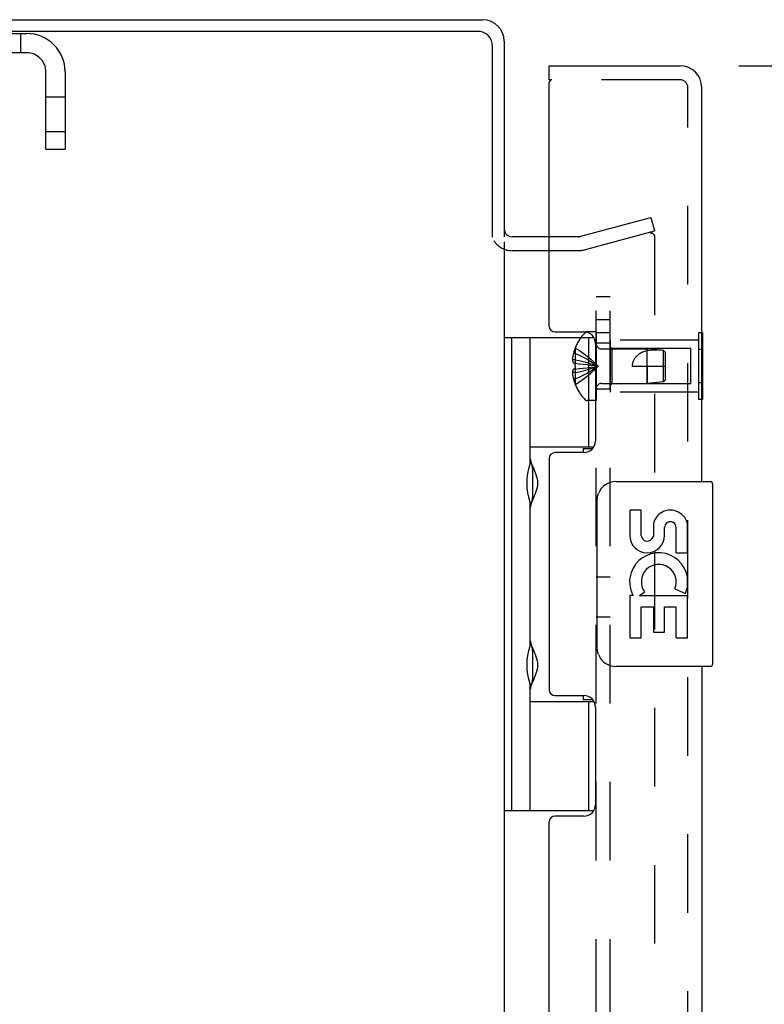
# Model space of a CAD drawing. Header units: inches. Extents: x 0 to 77.3, y 0 to 50.
# Tile 28 of 49: x 46.7 to 50.7, y 25.8 to 31.1. Entities that reach past the tile are written whole.
import ezdxf

# ---------------------------------------------------------------- set-up
doc = ezdxf.new("R2010")
doc.units = ezdxf.units.IN
doc.header["$LTSCALE"] = 4.25
doc.header["$MEASUREMENT"] = 0
doc.linetypes.add('HIDDEN', pattern=[0.2, 0.1, -0.1])
doc.layers.get('0').update_dxf_attribs({"linetype": 'CONTINUOUS'})
for name, color, linetype in [('DEFAULT_2', 8, 'HIDDEN'), ('DIMENSIONS', 7, 'CONTINUOUS'), ('REAR_DOOR', 7, 'CONTINUOUS'), ('SUBPANEL', 7, 'CONTINUOUS')]:
    doc.layers.add(name, color=color, linetype=linetype)
doc.styles.get("Standard").update_dxf_attribs({"font": 'arial.ttf'})
doc.dimstyles.new('DIMSTYLE_1', dxfattribs={"dimtxt": 0.340909, "dimasz": 0.454545, "dimexe": 0.09, "dimexo": 0.07, "dimgap": 0.0375, "dimtad": 0, "dimtih": 1, "dimtoh": 1, "dimzin": 4, "dimdsep": 46, "dimtxsty": 'Standard', "dimblk": '_FILLED', "dimblk1": '_FILLED', "dimblk2": '_FILLED', "dimcen": 0.09, "dimadec": 3, "dimazin": 1, "dimtfac": 1, "dimtdec": 3, "dimtofl": 0, "dimtmove": 0, "dimatfit": 3, "dimldrblk": '_FILLED', "dimfxl": 0, "dimtolj": 1, "dimtzin": 4, "dimarcsym": 0})

# ---------------------------------------------------------------- blocks, each defined once
blk = doc.blocks.new('_FILLED')
at = {"color": 0, "linetype": 'ByBlock'}
blk.add_solid([(0, 0), (-1, 0.2), (-1, -0.2)], dxfattribs=at)
blk = doc.blocks.new('*D5')
at = {"layer": 'DIMENSIONS', "color": 2, "linetype": 'Continuous'}
for p, q in [((50.5464, 30.8841), (51.9993, 30.8841)), ((51.5902, 30.8841), (51.5902, 25.8909)), ((51.5902, 19.3841), (51.5902, 24.1863)), ((50.5464, 19.3841), (51.9993, 19.3841))]:
    blk.add_line(p, q, dxfattribs=at)
at = {"layer": 'DIMENSIONS', "color": 2, "linetype": 'Continuous', "xscale": 0.4545454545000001, "yscale": 0.4545454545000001, "zscale": 0.4545454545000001}
for p, rotation in [((51.5902, 30.8841), 90), ((51.5902, 19.3841), 270)]:
    blk.add_blockref('_FILLED', p, dxfattribs=dict(at, rotation=rotation))
at = {"layer": 'DIMENSIONS', "color": 2, "linetype": 'Continuous', "insert": (51.5902, 25.7204), "char_height": 0.34091, "width": 1.427002, "attachment_point": 2, "line_spacing_factor": 0.9}
blk.add_mtext('11.50\\PREAR\\PDOOR', dxfattribs=at)

msp = doc.modelspace()

# ---------------------------------------------------------------- linework, layer by layer
at = {"color": 3, "linetype": 'Continuous'}
for p, q in [((39.682262, 31.134092), (49.160262, 31.134092)), ((49.134262, 31.071092), (39.682262, 31.071092)), ((49.277262, 31.017092), (49.277262, 29.959092)), ((49.214262, 29.957214), (49.214262, 30.991092)), ((49.520262, 29.959092), (49.319262, 29.959092)), ((49.277262, 29.932092), (49.277262, 20.336092))]:
    msp.add_line(p, q, dxfattribs=at)
at = {"color": 7, "linetype": 'Continuous'}
for p, q in [((49.277262, 29.413592), (49.76195, 29.413592)), ((49.316262, 29.413592), (49.316262, 26.854592)), ((49.415262, 29.413592), (49.415262, 28.726262)), ((49.735262, 28.823092), (49.735262, 29.413592)), ((49.415307, 28.823092), (49.76224, 28.823092)), ((49.704062, 28.814092), (49.756047, 28.814092)), ((49.704062, 28.814092), (49.704062, 28.791592)), ((49.431762, 28.556092), (49.431762, 28.696092)), ((49.415262, 28.525922), (49.415262, 27.742262)), ((49.431762, 27.572092), (49.431762, 27.712092)), ((49.415262, 27.541922), (49.415262, 26.854592)), ((49.415307, 27.445092), (49.76224, 27.445092)), ((49.704062, 27.476592), (49.704062, 27.454092)), ((49.756047, 27.454092), (49.704062, 27.454092)), ((49.735262, 26.854592), (49.735262, 27.445092)), ((49.277262, 26.854592), (49.76195, 26.854592))]:
    msp.add_line(p, q, dxfattribs=at)
for points in [[(49.415307, 28.770016), (49.416213, 28.761472), (49.418219, 28.752027), (49.421265, 28.741567), (49.425159, 28.730434), (49.429643, 28.718852), (49.434458, 28.707055), (49.439295, 28.695379), (49.443963, 28.683739), (49.448311, 28.672171), (49.452069, 28.660644), (49.455035, 28.649144), (49.456968, 28.63765), (49.457598, 28.626126), (49.456976, 28.6146), (49.455047, 28.603099), (49.452083, 28.591589), (49.448324, 28.580051), (49.443974, 28.568474), (49.439305, 28.556829), (49.434467, 28.54515), (49.429649, 28.533348), (49.425163, 28.521761), (49.421267, 28.510625), (49.41822, 28.500162), (49.416213, 28.490715), (49.415307, 28.482169)], [(49.415307, 27.786016), (49.416213, 27.777472), (49.418219, 27.768027), (49.421265, 27.757567), (49.425159, 27.746434), (49.429643, 27.734852), (49.434458, 27.723055), (49.439295, 27.711379), (49.443963, 27.699739), (49.448311, 27.688171), (49.452069, 27.676644), (49.455035, 27.665144), (49.456968, 27.65365), (49.457598, 27.642126), (49.456976, 27.6306), (49.455047, 27.619099), (49.452083, 27.607589), (49.448324, 27.596051), (49.443974, 27.584474), (49.439305, 27.572829), (49.434467, 27.56115), (49.429649, 27.549348), (49.425163, 27.537761), (49.421267, 27.526625), (49.41822, 27.516162), (49.416213, 27.506715), (49.415307, 27.498169)]]:
    msp.add_lwpolyline(points, dxfattribs=at)
at = {"color": 3, "linetype": 'Continuous'}
for centre, radius, start, end in [((49.160262, 31.017092), 0.117, 0, 90), ((49.134262, 30.991092), 0.08, 0, 90), ((49.319262, 30.001092), 0.042, 180, 270)]:
    msp.add_arc(centre, radius, start, end, dxfattribs=at)
at = {"color": 7, "linetype": 'Continuous'}
for centre, start, end in [((49.341762, 28.696092), 0, 35.187748), ((49.341762, 28.556092), 324.812252, 360), ((49.341762, 27.712092), 0, 35.187748), ((49.341762, 27.572092), 324.812252, 360)]:
    msp.add_arc(centre, 0.09, start, end, dxfattribs=at)
for centre in [(49.504418, 28.626092), (49.504418, 27.642092)]:
    msp.add_ellipse(centre, major_axis=(0, 0.1875), ratio=0.5625, start_param=1.0071888, end_param=2.13440385, dxfattribs=at)
at = {"layer": 'DEFAULT_2', "color": 8, "linetype": 'HIDDEN'}
for p, q in [((42.360262, 31.059092), (46.694262, 31.059092)), ((46.660262, 31.059092), (46.660262, 30.955092)), ((46.694262, 30.955092), (42.360262, 30.955092)), ((46.798262, 30.434092), (46.798262, 30.851092)), ((46.902262, 30.851092), (46.902262, 30.434092)), ((46.902262, 30.715342), (46.798262, 30.715342)), ((46.902262, 30.527842), (46.798262, 30.527842)), ((46.798262, 30.434092), (46.902262, 30.434092)), ((49.684369, 29.959944), (50.070485, 30.063404)), ((50.070485, 30.063404), (50.089897, 29.990959)), ((49.677898, 29.959092), (49.520262, 29.959092)), ((49.70378, 29.8875), (50.089897, 29.990959)), ((50.089897, 29.95939), (50.089897, 20.308794)), ((49.677898, 29.884092), (49.319262, 29.884092))]:
    msp.add_line(p, q, dxfattribs=at)
for points in [[(50.070579, 29.97939), (50.070182, 29.979386), (50.068721, 29.979298), (50.067275, 29.979096), (50.065839, 29.978779)], [(50.085576, 29.971997), (50.084611, 29.973136), (50.083565, 29.974197), (50.082445, 29.975172), (50.081257, 29.976057), (50.080008, 29.976846), (50.078704, 29.977535), (50.077354, 29.97812), (50.075965, 29.978597), (50.074545, 29.978964), (50.073103, 29.979219), (50.071646, 29.97936), (50.070579, 29.97939)], [(50.085576, 29.971997), (50.086455, 29.970786), (50.087242, 29.969508), (50.087934, 29.968174), (50.088527, 29.966788), (50.089016, 29.96536), (50.0894, 29.963898), (50.089675, 29.96241), (50.089841, 29.960909), (50.089897, 29.95939)]]:
    msp.add_lwpolyline(points, dxfattribs=at)
for centre, radius, start, end in [((46.694262, 30.851092), 0.208, 0, 90), ((46.694262, 30.851092), 0.104, 0, 90), ((49.677898, 29.984092), 0.025, 270, 285), ((49.319262, 30.001092), 0.117, 213.099825, 270), ((49.677898, 29.984092), 0.1, 270, 285)]:
    msp.add_arc(centre, radius, start, end, dxfattribs=at)
at = {"layer": 'REAR_DOOR', "color": 7, "linetype": 'Continuous'}
for p, q in [((49.520262, 30.809092), (49.520262, 30.884092)), ((49.535262, 30.809092), (49.520262, 30.809092)), ((50.349262, 29.439225), (50.345262, 29.439225)), ((50.349262, 29.439225), (50.349262, 29.078959)), ((50.349262, 29.349159), (50.345262, 29.349159)), ((50.349262, 29.169026), (50.345262, 29.169026)), ((50.349262, 29.078959), (50.345262, 29.078959)), ((49.880262, 28.634092), (50.390262, 28.634092)), ((50.405262, 27.649092), (50.405262, 28.619092)), ((49.780355, 27.734092), (49.780355, 28.534092)), ((50.018468, 28.47989), (49.955594, 28.47989)), ((49.955594, 28.47989), (49.955594, 28.343572)), ((50.018468, 28.343572), (50.018468, 28.47989)), ((50.083588, 28.406131), (50.083636, 28.337123)), ((50.267712, 28.249267), (50.267712, 28.406066)), ((50.144232, 28.343572), (50.144196, 28.385558)), ((50.207087, 28.249267), (50.207087, 28.385585)), ((50.207087, 28.249267), (50.267712, 28.249267)), ((50.267712, 28.065598), (50.267712, 28.118583)), ((50.008246, 28.018652), (50.035619, 28.03784)), ((50.199334, 28.054627), (50.257029, 28.029656)), ((49.973799, 28.018652), (49.955594, 28.018652)), ((49.955594, 28.018652), (49.955594, 27.788281)), ((50.008246, 28.018652), (50.267712, 28.018652)), ((50.267712, 27.788281), (50.267712, 28.018652)), ((50.018468, 27.955778), (50.083601, 27.955778)), ((50.018468, 27.788281), (50.018468, 27.955778)), ((50.083601, 27.955778), (50.083601, 27.819718)), ((50.144213, 27.955778), (50.207087, 27.955778)), ((50.144213, 27.819718), (50.144213, 27.955778)), ((50.207087, 27.788281), (50.207087, 27.955778)), ((50.083601, 27.819718), (50.144213, 27.819718)), ((49.955594, 27.788281), (50.018468, 27.788281)), ((50.207087, 27.788281), (50.267712, 27.788281)), ((50.390262, 27.634092), (49.880262, 27.634092))]:
    msp.add_line(p, q, dxfattribs=at)
at = {"layer": 'REAR_DOOR', "color": 3, "linetype": 'Continuous'}
for p, q in [((49.520262, 30.884092), (50.228262, 30.884092)), ((49.520262, 29.475592), (49.520262, 30.794092)), ((50.345262, 28.634092), (50.345262, 30.767092)), ((49.551262, 29.444592), (49.708262, 29.444592)), ((49.770262, 29.382592), (49.770262, 28.853592)), ((49.708262, 28.791592), (49.551262, 28.791592)), ((49.520262, 28.760592), (49.520262, 27.507592)), ((50.345262, 27.634092), (50.345262, 22.634092)), ((49.551262, 27.476592), (49.708262, 27.476592)), ((49.770262, 27.414592), (49.770262, 26.885592)), ((49.708262, 26.823592), (49.551262, 26.823592)), ((49.520262, 23.475592), (49.520262, 26.792592))]:
    msp.add_line(p, q, dxfattribs=at)
at = {"layer": 'REAR_DOOR', "color": 8, "linetype": 'HIDDEN'}
for p, q in [((50.228262, 30.809092), (49.535262, 30.809092)), ((50.270262, 19.501092), (50.270262, 30.767092)), ((49.774262, 29.445592), (49.727712, 29.445592)), ((49.774262, 29.445592), (49.774262, 29.072592)), ((50.345262, 29.439225), (50.328262, 29.439225)), ((50.328262, 29.439225), (50.328262, 29.078959)), ((50.328262, 29.399092), (49.849262, 29.399092)), ((49.849262, 29.399092), (49.849262, 29.119092)), ((49.859262, 29.354092), (49.849262, 29.364092)), ((49.660905, 29.327592), (49.650857, 29.327592)), ((49.661303, 29.358359), (49.660905, 29.358592)), ((49.661303, 29.358359), (49.660905, 29.357377)), ((49.660905, 29.357377), (49.660905, 29.274592)), ((49.802462, 29.353092), (50.049262, 29.353092)), ((50.286762, 29.354092), (49.859262, 29.354092)), ((49.859262, 29.354092), (49.859262, 29.164092)), ((50.139311, 29.344087), (50.049262, 29.353092)), ((50.049262, 29.165092), (50.049262, 29.353092)), ((50.139311, 29.174097), (50.139311, 29.344087)), ((50.149262, 29.333092), (50.139311, 29.344087)), ((50.139311, 29.344026), (50.144475, 29.338367)), ((50.144475, 29.338367), (50.149262, 29.333092)), ((50.149262, 29.185093), (50.149262, 29.333092)), ((50.286762, 29.164092), (50.286762, 29.354092)), ((50.345262, 29.349159), (50.328262, 29.349159)), ((49.660905, 29.293992), (49.645956, 29.293992)), ((49.660905, 29.274592), (49.650857, 29.274592)), ((49.661303, 29.274556), (49.660905, 29.274592)), ((49.660905, 29.274592), (49.683378, 29.272422)), ((49.661303, 29.274556), (49.661082, 29.269405)), ((49.725575, 29.250539), (49.746063, 29.253228)), ((49.969262, 29.259092), (50.149262, 29.259092)), ((50.049259, 29.259092), (50.049262, 29.165092)), ((49.660905, 29.224193), (49.645956, 29.224193)), ((49.660905, 29.243592), (49.650857, 29.243592)), ((49.660905, 29.243592), (49.683378, 29.245762)), ((49.661303, 29.243629), (49.660905, 29.243592)), ((49.660905, 29.243592), (49.660905, 29.160807)), ((49.683055, 29.245729), (49.704863, 29.248073)), ((49.704611, 29.248045), (49.725758, 29.250562)), ((49.660905, 29.190592), (49.650857, 29.190592)), ((49.661303, 29.159826), (49.660905, 29.160807)), ((49.661303, 29.159826), (49.660905, 29.159592)), ((49.802462, 29.165092), (50.049262, 29.165092)), ((49.859262, 29.164092), (49.849262, 29.154092)), ((50.286762, 29.164092), (49.859262, 29.164092)), ((50.139311, 29.174097), (50.049262, 29.165092)), ((50.149262, 29.185093), (50.139311, 29.174097)), ((50.345262, 29.169026), (50.328262, 29.169026)), ((50.328262, 29.119092), (49.849262, 29.119092)), ((49.774262, 29.072592), (49.727712, 29.072592)), ((50.345262, 29.078959), (50.328262, 29.078959))]:
    msp.add_line(p, q, dxfattribs=at)
for points in [[(49.650857, 29.327592), (49.649862, 29.323131), (49.648985, 29.318757), (49.648228, 29.314475), (49.647582, 29.310271), (49.647037, 29.306142), (49.646589, 29.302066), (49.646227, 29.298012), (49.645956, 29.293992)], [(49.660905, 29.327592), (49.683055, 29.318148), (49.704611, 29.307914), (49.725575, 29.296892), (49.745945, 29.285081), (49.765722, 29.272481), (49.784905, 29.259092)], [(49.661303, 29.358359), (49.683378, 29.344662), (49.704863, 29.329826), (49.725758, 29.313852), (49.746063, 29.296738), (49.765779, 29.278484), (49.784905, 29.259092)], [(50.049259, 29.343185), (50.041899, 29.341049), (50.034996, 29.338738), (50.028558, 29.336258), (50.02256, 29.333625), (50.016983, 29.330852), (50.011825, 29.327963), (50.007082, 29.324984), (50.00274, 29.321937), (49.998795, 29.318856), (49.995206, 29.315743), (49.991941, 29.312609), (49.988975, 29.309456), (49.986277, 29.306288), (49.983827, 29.303097), (49.981598, 29.299881), (49.979573, 29.296621), (49.977728, 29.293303), (49.976055, 29.289898), (49.974534, 29.286365), (49.973184, 29.282717), (49.972012, 29.278945), (49.971033, 29.275076), (49.970263, 29.27113), (49.969706, 29.267133), (49.969374, 29.263121), (49.969262, 29.259092)], [(50.139311, 29.344026), (50.127805, 29.344962), (50.116202, 29.345645), (50.104445, 29.346099), (50.092748, 29.346256), (50.081252, 29.346057), (50.070089, 29.345493), (50.059448, 29.344532), (50.049259, 29.343185)], [(49.645956, 29.293992), (49.646241, 29.291573), (49.64662, 29.289151), (49.647091, 29.286725), (49.647656, 29.284296), (49.648315, 29.281866), (49.649068, 29.279438), (49.649916, 29.277013), (49.650857, 29.274592)], [(49.660905, 29.293992), (49.683055, 29.28918), (49.704611, 29.283966), (49.725575, 29.27835), (49.745945, 29.272333), (49.765722, 29.265914), (49.784905, 29.259092)], [(49.660905, 29.190592), (49.683055, 29.200037), (49.704611, 29.21027), (49.725575, 29.221292), (49.745945, 29.233103), (49.765722, 29.245703), (49.784905, 29.259092)], [(49.660905, 29.224193), (49.683055, 29.229005), (49.704611, 29.234218), (49.725575, 29.239834), (49.745945, 29.245851), (49.765722, 29.252271), (49.784905, 29.259092)], [(49.660906, 29.259092), (49.66095, 29.264262), (49.661082, 29.269405)], [(49.660906, 29.259092), (49.66095, 29.253923), (49.661082, 29.24878), (49.661303, 29.243629)], [(49.661303, 29.159826), (49.683378, 29.173522), (49.704863, 29.188358), (49.725758, 29.204333), (49.746063, 29.221447), (49.765779, 29.2397), (49.784905, 29.259092)], [(49.683055, 29.272455), (49.704863, 29.270111), (49.725758, 29.267623), (49.746063, 29.264957), (49.765779, 29.262113), (49.784905, 29.259092)], [(49.704611, 29.27014), (49.725575, 29.267645), (49.745945, 29.264973), (49.765722, 29.262122), (49.784905, 29.259092)], [(49.745945, 29.253211), (49.765722, 29.256063), (49.784905, 29.259092)], [(49.746063, 29.253228), (49.765779, 29.256071), (49.784905, 29.259092)], [(49.650857, 29.243592), (49.649916, 29.241171), (49.649068, 29.238747), (49.648315, 29.236318), (49.647656, 29.233888), (49.647091, 29.23146), (49.64662, 29.229033), (49.646241, 29.226611), (49.645956, 29.224193)], [(49.645956, 29.224193), (49.646227, 29.220172), (49.646589, 29.216119), (49.647037, 29.212042), (49.647582, 29.207914), (49.648228, 29.20371), (49.648985, 29.199427), (49.649862, 29.195053), (49.650857, 29.190592)]]:
    msp.add_lwpolyline(points, dxfattribs=at)
at = {"layer": 'REAR_DOOR', "color": 7, "linetype": 'Continuous'}
for points in [[(49.780355, 28.534092), (49.780548, 28.540393), (49.781121, 28.546614), (49.782065, 28.55273), (49.78337, 28.558724), (49.78503, 28.564576), (49.787033, 28.570263)], [(49.787033, 27.697922), (49.785031, 27.703605), (49.783371, 27.709455), (49.782066, 27.715448), (49.781122, 27.721565), (49.780548, 27.727788), (49.780355, 27.734092)]]:
    msp.add_lwpolyline(points, dxfattribs=at)
at = {"layer": 'REAR_DOOR', "color": 3, "linetype": 'Continuous'}
for centre, radius, start, end in [((50.228262, 30.767092), 0.117, 0, 90), ((49.535262, 30.794092), 0.015, 90, 180), ((49.551262, 29.475592), 0.031, 180, 270), ((49.708262, 29.382592), 0.062, 0, 90), ((49.708262, 28.853592), 0.062, 270, 360), ((49.551262, 28.760592), 0.031, 90, 180), ((49.551262, 27.507592), 0.031, 180, 270), ((49.708262, 27.414592), 0.062, 0, 90), ((49.708262, 26.885592), 0.062, 270, 360), ((49.551262, 26.792592), 0.031, 90, 180)]:
    msp.add_arc(centre, radius, start, end, dxfattribs=at)
at = {"layer": 'REAR_DOOR', "color": 8, "linetype": 'HIDDEN'}
for centre, radius, start, end in [((50.228262, 30.767092), 0.042, 0, 90), ((49.903082, 29.259092), 0.26182, 136.486205, 157.664313), ((49.727712, 29.425592), 0.02, 90, 136.486205), ((49.802462, 29.381292), 0.0282, 180, 270), ((49.903082, 29.259092), 0.261361, 157.910623, 164.805888), ((49.903082, 29.259092), 0.261361, 195.194112, 202.089377), ((49.903082, 29.259092), 0.26182, 202.335687, 223.513795), ((49.802462, 29.136892), 0.0282, 90, 180), ((49.727712, 29.092592), 0.02, 223.513795, 270)]:
    msp.add_arc(centre, radius, start, end, dxfattribs=at)
at = {"layer": 'REAR_DOOR', "color": 7, "linetype": 'Continuous'}
for centre, radius, start, end in [((49.880262, 28.534092), 0.1, 90, 158.800361), ((50.390262, 28.619092), 0.015, 0, 90), ((50.175698, 28.385599), 0.094263, 71.726666, 167.433789), ((50.175698, 28.385599), 0.094263, 12.540171, 71.70103), ((50.175641, 28.385585), 0.031445, 0, 180.048471), ((50.049913, 28.343572), 0.094319, 180, 360), ((50.049913, 28.343572), 0.031445, 180, 261.229462), ((50.04926, 28.34845), 0.036194, 263.428547, 341.76278), ((50.112774, 28.09209), 0.157186, 9.703137, 161.879131), ((50.109474, 28.091871), 0.154122, 161.419882, 206.196295), ((50.112774, 28.09209), 0.094319, 336.596647, 215.112175), ((50.112774, 28.09209), 0.157186, 336.596647, 350.296863), ((50.112774, 28.09209), 0.157186, 205.737045, 207.853202), ((49.880262, 27.734092), 0.1, 201.20502, 270), ((50.390262, 27.649092), 0.015, 270, 360)]:
    msp.add_arc(centre, radius, start, end, dxfattribs=at)
at = {"layer": 'SUBPANEL', "color": 8, "linetype": 'HIDDEN'}
for p, q in [((49.849262, 29.634092), (49.774262, 29.634092)), ((49.774262, 20.634092), (49.774262, 29.634092)), ((49.849262, 20.634092), (49.849262, 29.634092)), ((49.849262, 29.509092), (49.774262, 29.509092)), ((49.849262, 29.440092), (49.774262, 29.440092)), ((49.849262, 29.384092), (49.774262, 29.384092)), ((49.849262, 29.134092), (49.774262, 29.134092)), ((49.849262, 28.118092), (49.774262, 28.118092)), ((49.849262, 27.900092), (49.774262, 27.900092))]:
    msp.add_line(p, q, dxfattribs=at)

# ---------------------------------------------------------------- dimensions: what is measured, and where the dimension line sits
at = {"layer": 'DIMENSIONS', "color": 2, "linetype": 'Continuous'}
dim = msp.add_linear_dim(base=(51.590171, 30.884092), p1=(50.476444, 19.384092), p2=(50.476444, 30.884092), angle=90, text='<>\\PREAR\\PDOOR', dimstyle='DIMSTYLE_1', dxfattribs=at)
dim.commit()
dim.dimension.update_dxf_attribs({"geometry": '*D5', "text_midpoint": (51.590171, 25.038603), "dimtype": 160})

doc.saveas('drawing.dxf')
